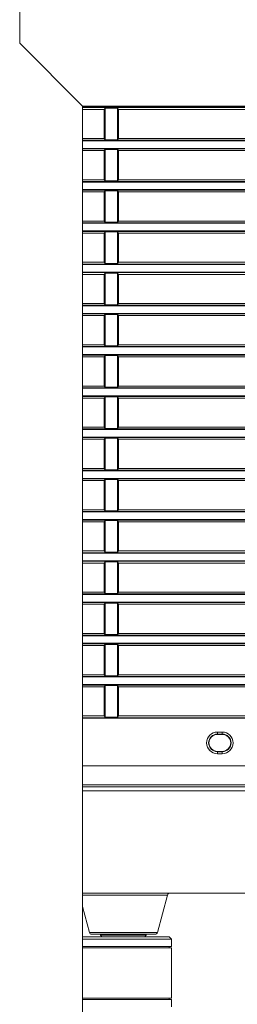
# Model space of a CAD drawing. Header units: millimetres. Extents: x 3925 to 5043, y -86 to 778.
# Tile 92 of 158: x 4652 to 4664, y 254 to 305. Entities that reach past the tile are written whole.
import ezdxf

# ---------------------------------------------------------------- set-up
doc = ezdxf.new("R2010")
doc.units = ezdxf.units.MM
doc.header["$LTSCALE"] = 46.255
for name, color, linetype in [('140-154101-0DXF_CONTINUOUS_LINE', 7, 'CONTINUOUS'), ('H30-BOTTOM-CDXF_CONTINUOUS_LINE', 7, 'CONTINUOUS'), ('H30-LEFT-COVDXF_CONTINUOUS_LINE', 7, 'CONTINUOUS'), ('H30_CEILING_DXF_CONTINUOUS_LINE', 7, 'CONTINUOUS'), ('SPACER-RIGGIDXF_CONTINUOUS_LINE', 7, 'CONTINUOUS')]:
    doc.layers.add(name, color=color, linetype=linetype)

msp = doc.modelspace()

# ---------------------------------------------------------------- linework, layer by layer
at = {"layer": '140-154101-0DXF_CONTINUOUS_LINE', "color": 7, "linetype": 'Continuous', "lineweight": 0}
for p, q in [((4652.4674, 305.9307), (4652.4674, 303.6807)), ((4655.7174, 300.4307), (4652.4674, 303.6807)), ((4655.7174, 242.6807), (4655.7174, 300.4307)), ((4655.7174, 300.4307), (4758.2174, 300.4307))]:
    msp.add_line(p, q, dxfattribs=at)
at = {"layer": 'H30-BOTTOM-CDXF_CONTINUOUS_LINE', "color": 7, "linetype": 'Continuous', "lineweight": 0}
for p, q in [((4719.3424, 264.9875), (4655.7174, 264.9875)), ((4655.7174, 259.6807), (4716.2591, 259.6807)), ((4660.1261, 259.588), (4655.7174, 259.588)), ((4660.1261, 259.588), (4659.6063, 257.6483)), ((4655.7174, 258.9959), (4656.0785, 257.6483)), ((4659.6063, 257.6483), (4656.0785, 257.6483)), ((4659.4856, 257.5557), (4656.1993, 257.5557))]:
    msp.add_line(p, q, dxfattribs=at)
for centre, start, end in [((4660.2468, 259.5557), 90, 165), ((4656.1993, 257.6807), 195, 270), ((4659.4856, 257.6807), 270, 345)]:
    msp.add_arc(centre, 0.125, start, end, dxfattribs=at)
at = {"layer": 'H30-LEFT-COVDXF_CONTINUOUS_LINE', "color": 7, "linetype": 'Continuous', "lineweight": 0}
for p, q in [((4655.7174, 300.3724), (4719.3424, 300.3724)), ((4655.7174, 300.3475), (4719.3424, 300.3475)), ((4656.8424, 300.2582), (4655.7174, 300.2582)), ((4656.9038, 300.3195), (4656.8424, 300.2582)), ((4656.8424, 300.2582), (4656.8424, 298.7482)), ((4656.9038, 298.6868), (4656.9038, 300.3195)), ((4656.9038, 300.3195), (4657.531, 300.3195)), ((4657.531, 300.3195), (4657.531, 298.6868)), ((4657.5924, 300.2582), (4657.531, 300.3195)), ((4657.5924, 298.7482), (4657.5924, 300.2582)), ((4664.8424, 300.2582), (4657.5924, 300.2582)), ((4655.7174, 298.7482), (4656.8424, 298.7482)), ((4656.8424, 298.7482), (4656.9038, 298.6868)), ((4657.531, 298.6868), (4657.5924, 298.7482)), ((4657.5924, 298.7482), (4664.8424, 298.7482)), ((4719.3424, 298.6588), (4655.7174, 298.6588)), ((4719.3424, 298.6339), (4655.7174, 298.6339)), ((4655.7174, 298.2374), (4719.3424, 298.2374)), ((4655.7174, 298.2125), (4719.3424, 298.2125)), ((4656.9038, 298.1845), (4656.8424, 298.1232)), ((4657.531, 298.6868), (4656.9038, 298.6868)), ((4656.9038, 296.5518), (4656.9038, 298.1845)), ((4656.9038, 298.1845), (4657.531, 298.1845)), ((4657.531, 298.1845), (4657.531, 296.5518)), ((4657.5924, 298.1232), (4657.531, 298.1845)), ((4656.8424, 298.1232), (4655.7174, 298.1232)), ((4656.8424, 298.1232), (4656.8424, 296.6132)), ((4657.5924, 296.6132), (4657.5924, 298.1232)), ((4664.8424, 298.1232), (4657.5924, 298.1232)), ((4655.7174, 296.6132), (4656.8424, 296.6132)), ((4719.3424, 296.5238), (4655.7174, 296.5238)), ((4719.3424, 296.4989), (4655.7174, 296.4989)), ((4656.8424, 296.6132), (4656.9038, 296.5518)), ((4657.531, 296.5518), (4656.9038, 296.5518)), ((4657.531, 296.5518), (4657.5924, 296.6132)), ((4657.5924, 296.6132), (4664.8424, 296.6132)), ((4655.7174, 296.1024), (4719.3424, 296.1024)), ((4655.7174, 296.0775), (4719.3424, 296.0775)), ((4656.8424, 295.9882), (4655.7174, 295.9882)), ((4656.9038, 296.0495), (4656.8424, 295.9882)), ((4656.8424, 295.9882), (4656.8424, 294.4782)), ((4656.9038, 294.4168), (4656.9038, 296.0495)), ((4656.9038, 296.0495), (4657.531, 296.0495)), ((4657.531, 296.0495), (4657.531, 294.4168)), ((4657.5924, 295.9882), (4657.531, 296.0495)), ((4657.5924, 294.4782), (4657.5924, 295.9882)), ((4664.8424, 295.9882), (4657.5924, 295.9882)), ((4655.7174, 294.4782), (4656.8424, 294.4782)), ((4719.3424, 294.3888), (4655.7174, 294.3888)), ((4719.3424, 294.3639), (4655.7174, 294.3639)), ((4656.8424, 294.4782), (4656.9038, 294.4168)), ((4657.531, 294.4168), (4656.9038, 294.4168)), ((4657.531, 294.4168), (4657.5924, 294.4782)), ((4657.5924, 294.4782), (4664.8424, 294.4782)), ((4655.7174, 293.9674), (4719.3424, 293.9674)), ((4655.7174, 293.9425), (4719.3424, 293.9425)), ((4656.8424, 293.8532), (4655.7174, 293.8532)), ((4656.9038, 293.9145), (4656.8424, 293.8532)), ((4656.8424, 293.8532), (4656.8424, 292.3432)), ((4656.9038, 292.2818), (4656.9038, 293.9145)), ((4656.9038, 293.9145), (4657.531, 293.9145)), ((4657.531, 293.9145), (4657.531, 292.2818)), ((4657.5924, 293.8532), (4657.531, 293.9145)), ((4657.5924, 292.3432), (4657.5924, 293.8532)), ((4664.8424, 293.8532), (4657.5924, 293.8532)), ((4655.7174, 292.3432), (4656.8424, 292.3432)), ((4719.3424, 292.2538), (4655.7174, 292.2538)), ((4719.3424, 292.2289), (4655.7174, 292.2289)), ((4656.8424, 292.3432), (4656.9038, 292.2818)), ((4657.531, 292.2818), (4656.9038, 292.2818)), ((4657.531, 292.2818), (4657.5924, 292.3432)), ((4657.5924, 292.3432), (4664.8424, 292.3432)), ((4655.7174, 291.8324), (4719.3424, 291.8324)), ((4655.7174, 291.8075), (4719.3424, 291.8075)), ((4656.8424, 291.7182), (4655.7174, 291.7182)), ((4656.9038, 291.7795), (4656.8424, 291.7182)), ((4656.8424, 291.7182), (4656.8424, 290.2082)), ((4656.9038, 290.1468), (4656.9038, 291.7795)), ((4656.9038, 291.7795), (4657.531, 291.7795)), ((4657.531, 291.7795), (4657.531, 290.1468)), ((4657.5924, 291.7182), (4657.531, 291.7795)), ((4657.5924, 290.2082), (4657.5924, 291.7182)), ((4664.8424, 291.7182), (4657.5924, 291.7182)), ((4655.7174, 290.2082), (4656.8424, 290.2082)), ((4719.3424, 290.1188), (4655.7174, 290.1188)), ((4719.3424, 290.0939), (4655.7174, 290.0939)), ((4656.8424, 290.2082), (4656.9038, 290.1468)), ((4657.531, 290.1468), (4656.9038, 290.1468)), ((4657.531, 290.1468), (4657.5924, 290.2082)), ((4657.5924, 290.2082), (4664.8424, 290.2082)), ((4655.7174, 289.6974), (4719.3424, 289.6974)), ((4655.7174, 289.6725), (4719.3424, 289.6725)), ((4656.8424, 289.5832), (4655.7174, 289.5832)), ((4656.9038, 289.6445), (4656.8424, 289.5832)), ((4656.8424, 289.5832), (4656.8424, 288.0732)), ((4656.9038, 288.0118), (4656.9038, 289.6445)), ((4656.9038, 289.6445), (4657.531, 289.6445)), ((4657.531, 289.6445), (4657.531, 288.0118)), ((4657.5924, 289.5832), (4657.531, 289.6445)), ((4657.5924, 288.0732), (4657.5924, 289.5832)), ((4664.8424, 289.5832), (4657.5924, 289.5832)), ((4655.7174, 288.0732), (4656.8424, 288.0732)), ((4656.8424, 288.0732), (4656.9038, 288.0118)), ((4657.531, 288.0118), (4656.9038, 288.0118)), ((4657.531, 288.0118), (4657.5924, 288.0732)), ((4657.5924, 288.0732), (4664.8424, 288.0732)), ((4719.3424, 287.9838), (4655.7174, 287.9838)), ((4719.3424, 287.9589), (4655.7174, 287.9589)), ((4655.7174, 287.5624), (4719.3424, 287.5624)), ((4655.7174, 287.5375), (4719.3424, 287.5375)), ((4656.9038, 287.5095), (4656.8424, 287.4482)), ((4656.9038, 285.8768), (4656.9038, 287.5095)), ((4656.9038, 287.5095), (4657.531, 287.5095)), ((4657.531, 287.5095), (4657.531, 285.8768)), ((4657.5924, 287.4482), (4657.531, 287.5095)), ((4656.8424, 287.4482), (4655.7174, 287.4482)), ((4656.8424, 287.4482), (4656.8424, 285.9382)), ((4657.5924, 285.9382), (4657.5924, 287.4482)), ((4664.8424, 287.4482), (4657.5924, 287.4482)), ((4655.7174, 285.9382), (4656.8424, 285.9382)), ((4719.3424, 285.8488), (4655.7174, 285.8488)), ((4719.3424, 285.8239), (4655.7174, 285.8239)), ((4656.8424, 285.9382), (4656.9038, 285.8768)), ((4657.531, 285.8768), (4656.9038, 285.8768)), ((4657.531, 285.8768), (4657.5924, 285.9382)), ((4657.5924, 285.9382), (4664.8424, 285.9382)), ((4655.7174, 285.4274), (4719.3424, 285.4274)), ((4655.7174, 285.4025), (4719.3424, 285.4025)), ((4656.8424, 285.3132), (4655.7174, 285.3132)), ((4656.9038, 285.3745), (4656.8424, 285.3132)), ((4656.8424, 285.3132), (4656.8424, 283.8032)), ((4656.9038, 283.7418), (4656.9038, 285.3745)), ((4656.9038, 285.3745), (4657.531, 285.3745)), ((4657.5924, 285.3132), (4657.531, 285.3745)), ((4657.531, 285.3745), (4657.531, 283.7418)), ((4657.5924, 283.8032), (4657.5924, 285.3132)), ((4664.8424, 285.3132), (4657.5924, 285.3132)), ((4655.7174, 283.8032), (4656.8424, 283.8032)), ((4719.3424, 283.7138), (4655.7174, 283.7138)), ((4719.3424, 283.6889), (4655.7174, 283.6889)), ((4656.8424, 283.8032), (4656.9038, 283.7418)), ((4657.531, 283.7418), (4656.9038, 283.7418)), ((4657.531, 283.7418), (4657.5924, 283.8032)), ((4657.5924, 283.8032), (4664.8424, 283.8032)), ((4655.7174, 283.2924), (4719.3424, 283.2924)), ((4655.7174, 283.2675), (4719.3424, 283.2675)), ((4656.8424, 283.1782), (4655.7174, 283.1782)), ((4656.9038, 283.2395), (4656.8424, 283.1782)), ((4656.8424, 283.1782), (4656.8424, 281.6682)), ((4656.9038, 283.2395), (4657.531, 283.2395)), ((4656.9038, 281.6068), (4656.9038, 283.2395)), ((4657.5924, 283.1782), (4657.531, 283.2395)), ((4657.531, 283.2395), (4657.531, 281.6068)), ((4664.8424, 283.1782), (4657.5924, 283.1782)), ((4657.5924, 281.6682), (4657.5924, 283.1782)), ((4655.7174, 281.6682), (4656.8424, 281.6682)), ((4719.3424, 281.5788), (4655.7174, 281.5788)), ((4719.3424, 281.5539), (4655.7174, 281.5539)), ((4656.8424, 281.6682), (4656.9038, 281.6068)), ((4657.531, 281.6068), (4656.9038, 281.6068)), ((4657.531, 281.6068), (4657.5924, 281.6682)), ((4657.5924, 281.6682), (4664.8424, 281.6682)), ((4655.7174, 281.1574), (4719.3424, 281.1574)), ((4655.7174, 281.1325), (4719.3424, 281.1325)), ((4656.8424, 281.0432), (4655.7174, 281.0432)), ((4656.9038, 281.1045), (4656.8424, 281.0432)), ((4656.8424, 281.0432), (4656.8424, 279.5332)), ((4656.9038, 281.1045), (4657.531, 281.1045)), ((4656.9038, 279.4718), (4656.9038, 281.1045)), ((4657.5924, 281.0432), (4657.531, 281.1045)), ((4657.531, 281.1045), (4657.531, 279.4718)), ((4664.8424, 281.0432), (4657.5924, 281.0432)), ((4657.5924, 279.5332), (4657.5924, 281.0432)), ((4655.7174, 279.5332), (4656.8424, 279.5332)), ((4719.3424, 279.4438), (4655.7174, 279.4438)), ((4719.3424, 279.4189), (4655.7174, 279.4189)), ((4656.8424, 279.5332), (4656.9038, 279.4718)), ((4657.531, 279.4718), (4656.9038, 279.4718)), ((4657.531, 279.4718), (4657.5924, 279.5332)), ((4657.5924, 279.5332), (4664.8424, 279.5332)), ((4655.7174, 279.0224), (4719.3424, 279.0224)), ((4655.7174, 278.9975), (4719.3424, 278.9975)), ((4656.8424, 278.9082), (4655.7174, 278.9082)), ((4656.9038, 278.9695), (4656.8424, 278.9082)), ((4656.8424, 278.9082), (4656.8424, 277.3982)), ((4656.9038, 278.9695), (4657.531, 278.9695)), ((4656.9038, 277.3368), (4656.9038, 278.9695)), ((4657.5924, 278.9082), (4657.531, 278.9695)), ((4657.531, 278.9695), (4657.531, 277.3368)), ((4664.8424, 278.9082), (4657.5924, 278.9082)), ((4657.5924, 277.3982), (4657.5924, 278.9082)), ((4655.7174, 277.3982), (4656.8424, 277.3982)), ((4719.3424, 277.3088), (4655.7174, 277.3088)), ((4719.3424, 277.2839), (4655.7174, 277.2839)), ((4656.8424, 277.3982), (4656.9038, 277.3368)), ((4657.531, 277.3368), (4656.9038, 277.3368)), ((4657.531, 277.3368), (4657.5924, 277.3982)), ((4657.5924, 277.3982), (4664.8424, 277.3982)), ((4655.7174, 276.8874), (4719.3424, 276.8874)), ((4655.7174, 276.8625), (4719.3424, 276.8625)), ((4656.8424, 276.7732), (4655.7174, 276.7732)), ((4656.9038, 276.8345), (4656.8424, 276.7732)), ((4656.8424, 276.7732), (4656.8424, 275.2632)), ((4656.9038, 276.8345), (4657.531, 276.8345)), ((4656.9038, 275.2018), (4656.9038, 276.8345)), ((4657.5924, 276.7732), (4657.531, 276.8345)), ((4657.531, 276.8345), (4657.531, 275.2018)), ((4664.8424, 276.7732), (4657.5924, 276.7732)), ((4657.5924, 275.2632), (4657.5924, 276.7732)), ((4655.7174, 275.2632), (4656.8424, 275.2632)), ((4656.8424, 275.2632), (4656.9038, 275.2018)), ((4657.531, 275.2018), (4657.5924, 275.2632)), ((4657.5924, 275.2632), (4664.8424, 275.2632)), ((4719.3424, 275.1738), (4655.7174, 275.1738)), ((4719.3424, 275.1489), (4655.7174, 275.1489)), ((4655.7174, 274.7524), (4719.3424, 274.7524)), ((4657.531, 275.2018), (4656.9038, 275.2018)), ((4655.7174, 274.7275), (4719.3424, 274.7275)), ((4656.8424, 274.6382), (4655.7174, 274.6382)), ((4656.9038, 274.6995), (4656.8424, 274.6382)), ((4656.8424, 274.6382), (4656.8424, 273.1282)), ((4656.9038, 274.6995), (4657.531, 274.6995)), ((4656.9038, 273.0668), (4656.9038, 274.6995)), ((4657.5924, 274.6382), (4657.531, 274.6995)), ((4657.531, 274.6995), (4657.531, 273.0668)), ((4664.8424, 274.6382), (4657.5924, 274.6382)), ((4657.5924, 273.1282), (4657.5924, 274.6382)), ((4655.7174, 273.1282), (4656.8424, 273.1282)), ((4719.3424, 273.0388), (4655.7174, 273.0388)), ((4719.3424, 273.0139), (4655.7174, 273.0139)), ((4656.8424, 273.1282), (4656.9038, 273.0668)), ((4657.531, 273.0668), (4656.9038, 273.0668)), ((4657.531, 273.0668), (4657.5924, 273.1282)), ((4657.5924, 273.1282), (4664.8424, 273.1282)), ((4655.7174, 272.6174), (4719.3424, 272.6174)), ((4655.7174, 272.5925), (4719.3424, 272.5925)), ((4656.8424, 272.5032), (4655.7174, 272.5032)), ((4656.9038, 272.5645), (4656.8424, 272.5032)), ((4656.8424, 272.5032), (4656.8424, 270.9932)), ((4656.9038, 272.5645), (4657.531, 272.5645)), ((4656.9038, 270.9318), (4656.9038, 272.5645)), ((4657.5924, 272.5032), (4657.531, 272.5645)), ((4657.531, 272.5645), (4657.531, 270.9318)), ((4664.8424, 272.5032), (4657.5924, 272.5032)), ((4657.5924, 270.9932), (4657.5924, 272.5032)), ((4655.7174, 270.9932), (4656.8424, 270.9932)), ((4719.3424, 270.9038), (4655.7174, 270.9038)), ((4719.3424, 270.8789), (4655.7174, 270.8789)), ((4656.8424, 270.9932), (4656.9038, 270.9318)), ((4657.531, 270.9318), (4656.9038, 270.9318)), ((4657.531, 270.9318), (4657.5924, 270.9932)), ((4657.5924, 270.9932), (4664.8424, 270.9932)), ((4655.7174, 270.4824), (4719.3424, 270.4824)), ((4655.7174, 270.4575), (4719.3424, 270.4575)), ((4656.8424, 270.3682), (4655.7174, 270.3682)), ((4656.9038, 270.4295), (4656.8424, 270.3682)), ((4656.8424, 270.3682), (4656.8424, 268.8582)), ((4656.9038, 270.4295), (4657.531, 270.4295)), ((4656.9038, 268.7968), (4656.9038, 270.4295)), ((4657.5924, 270.3682), (4657.531, 270.4295)), ((4657.531, 270.4295), (4657.531, 268.7968)), ((4664.8424, 270.3682), (4657.5924, 270.3682)), ((4657.5924, 268.8582), (4657.5924, 270.3682)), ((4655.7174, 268.8582), (4656.8424, 268.8582)), ((4719.3424, 268.7688), (4655.7174, 268.7688)), ((4719.3424, 268.7439), (4655.7174, 268.7439)), ((4656.8424, 268.8582), (4656.9038, 268.7968)), ((4657.531, 268.7968), (4656.9038, 268.7968)), ((4657.531, 268.7968), (4657.5924, 268.8582)), ((4657.5924, 268.8582), (4664.8424, 268.8582)), ((4662.7174, 268.0257), (4662.9674, 268.0257)), ((4662.7174, 268.0257), (4662.7174, 267.9007)), ((4662.7174, 267.9184), (4662.9674, 267.9184)), ((4662.9674, 267.9007), (4662.7174, 267.9007)), ((4662.9674, 268.0257), (4662.9674, 267.9007)), ((4662.7174, 267.0257), (4662.9674, 267.0257)), ((4662.7174, 266.9007), (4662.7174, 267.0257)), ((4662.9674, 267.0079), (4662.7174, 267.0079)), ((4662.9674, 266.9007), (4662.7174, 266.9007)), ((4662.9674, 266.9007), (4662.9674, 267.0257)), ((4719.3424, 266.2772), (4655.7174, 266.2772)), ((4719.3424, 265.2846), (4655.7174, 265.2846)), ((4655.7174, 265.1807), (4725.7541, 265.1807))]:
    msp.add_line(p, q, dxfattribs=at)
for centre, radius, start, end in [((4662.7174, 267.4632), 0.5625, 90, 270), ((4662.7174, 267.4632), 0.4553, 90, 270), ((4662.7174, 267.4632), 0.4375, 90, 270), ((4662.9674, 267.4632), 0.5625, 270, 90), ((4662.9674, 267.4632), 0.4553, 270, 90), ((4662.9674, 267.4632), 0.4375, 270, 90)]:
    msp.add_arc(centre, radius, start, end, dxfattribs=at)
at = {"layer": 'H30_CEILING_DXF_CONTINUOUS_LINE', "color": 7, "linetype": 'Continuous', "lineweight": 0}
for p, q in [((4656.6549, 257.5557), (4656.6549, 257.5057)), ((4659.0299, 257.5057), (4656.6549, 257.5057)), ((4656.7299, 257.4307), (4656.6549, 257.5057)), ((4658.9549, 257.4307), (4659.0299, 257.5057)), ((4659.0299, 257.5557), (4659.0299, 257.5057))]:
    msp.add_line(p, q, dxfattribs=at)
at = {"layer": 'SPACER-RIGGIDXF_CONTINUOUS_LINE', "color": 7, "linetype": 'Continuous', "lineweight": 0}
for p, q in [((4655.7174, 257.4307), (4660.2174, 257.4307)), ((4660.2174, 257.4307), (4660.3424, 257.3057)), ((4655.7174, 257.3057), (4660.3424, 257.3057)), ((4660.3424, 256.9307), (4655.7174, 256.9307)), ((4660.2174, 256.9307), (4660.2174, 256.8557)), ((4660.3424, 256.9307), (4660.3424, 257.3057)), ((4655.7174, 256.8557), (4660.3424, 256.8557)), ((4660.3424, 254.2557), (4660.3424, 256.8557)), ((4660.3424, 254.2557), (4655.7174, 254.2557)), ((4655.7174, 254.1807), (4660.3424, 254.1807)), ((4660.2174, 254.2557), (4660.2174, 254.1807)), ((4660.3424, 253.8057), (4660.3424, 254.1807))]:
    msp.add_line(p, q, dxfattribs=at)

doc.saveas('drawing.dxf')
